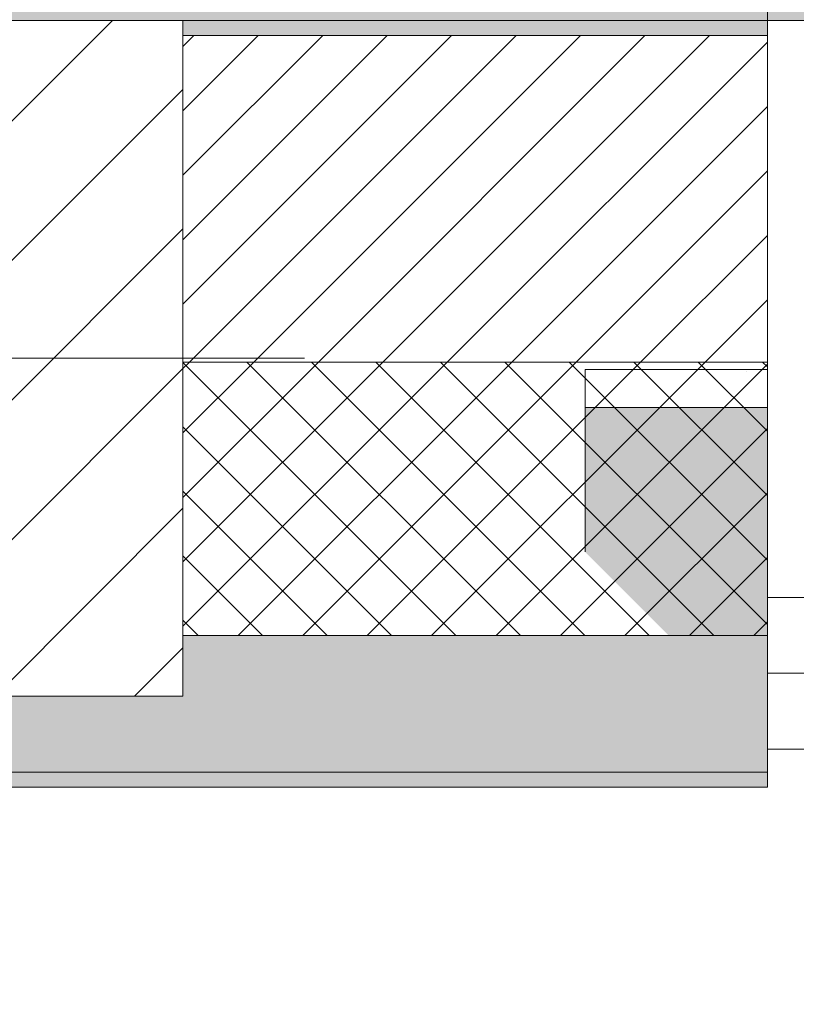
# Model space of a CAD drawing. Header units: millimetres. Extents: x -40968 to 13979, y -19284 to 4746.
# Tile 63 of 113: x -18629 to -18117, y -1842 to -1193. Entities that reach past the tile are written whole.
import ezdxf

# ---------------------------------------------------------------- set-up
doc = ezdxf.new("R2010")
doc.units = ezdxf.units.MM
doc.header["$MEASUREMENT"] = 0
doc.linetypes.add('Wipeout_Contour', pattern=[1000, 0, -1000])
for name, color, linetype in [('10_ESTR_Pilars', 7, 'Continuous'), ('12_FAÇ_Façana', 7, 'Continuous'), ('Nuevo_08_E_Envans secs', 7, 'Continuous'), ('Nuevo_14_PAV_Soft Light Grey 0554', 7, 'Continuous'), ('Ventanas Archicad', 7, 'Continuous')]:
    doc.layers.add(name, color=color, linetype=linetype)
for name, color, linetype, lineweight in [('10_ESTR_Pilars_Pluma_Nº__20', 1, 'Continuous', 5), ('10_ESTR_Pilars_Pluma_Nº__28', 7, 'Continuous', 20), ('10_ESTR_Pilars_Pluma_Nº__42', 8, 'Continuous', 25), ('12_FAÇ_Façana_Pluma_Nº__2', 8, 'Continuous', 5), ('12_FAÇ_Façana_Pluma_Nº__7', 7, 'Continuous', 5), ('Nuevo_08_E_Envans secs_Pluma_Nº__1', 7, 'Continuous', 5), ('Ventanas Archicad_Pluma_Nº__7', 7, 'Continuous', 5)]:
    doc.layers.add(name, color=color, linetype=linetype, lineweight=lineweight)
for name, color, linetype, lineweight, true_color in [('12_FAÇ_Façana_Pluma_Nº__102', 7, 'Continuous', 5, 0xcccccc), ('12_FAÇ_Façana_Pluma_Nº__174', 7, 'Continuous', 13, 0xe4ad2c), ('12_FAÇ_Façana_Pluma_Nº__176', 7, 'Continuous', 15, 0x93a0c6), ('12_FAÇ_Façana_Pluma_Nº__43', 7, 'Continuous', 5, 0xa4a4a6), ('Nuevo_14_PAV_Soft Light Grey 0554_Pluma_Nº__245', 7, 'Continuous', 13, 0xe8e8e8), ('Ventanas Archicad_Pluma_Nº__23', 7, 'Continuous', 5, 0xa4a4a6), ('Ventanas Archicad_Pluma_Nº__3', 7, 'Continuous', 5, 0xa4a4a4), ('Ventanas Archicad_Pluma_Nº__43', 7, 'Continuous', 5, 0xa4a4a6)]:
    doc.layers.add(name, color=color, linetype=linetype, lineweight=lineweight, true_color=true_color)

# ---------------------------------------------------------------- blocks, each defined once
blk = doc.blocks.new('Forjado_1_1', base_point=(-23046.79, -1194.06))
at = {"layer": 'Nuevo_14_PAV_Soft Light Grey 0554_Pluma_Nº__245', "linetype": 'Continuous', "lineweight": 0, "true_color": 0xe8e8e8}
h = blk.add_hatch(color=254, dxfattribs=at)
h.paths.add_polyline_path([(-23046.79, -1194.06), (-1631.11, -1193.63), (-1631.11, -6938.97), (-1556.11, -6938.97), (-1556.11, -7503.98), (-1616.26, -7503.98), (-1616.05, -11935.98), (-1564.89, -11935.98), (-1564.89, -12491.98), (-2024.11, -12491.98), (-2024.11, -12338.98), (-6997.39, -12338.98), (-6997.39, -12391.98), (-3637.68, -12391.98), (-3638.94, -13690.72), (-3644.87, -17130.96), (428.17, -17130.98), (428.89, -16788.98), (778.89, -16788.98), (778.35, -17142.97), (2622.91, -17145.82), (2623.01, -17079.79), (3389.91, -17080.98), (3389.61, -17276.98), (5489.84, -17280.21), (5489.84, -17141.49), (5763.89, -17141.49), (5763.89, -16738.98), (6378.89, -16738.98), (6378.89, -12488.98), (5778.89, -12488.98), (5779.74, -11938.87), (6782.11, -11938.85), (6782.11, -9207.42), (6082.11, -9207.42), (6016.11, -7504.98), (6016.11, -9073.42), (2073.42, -9073.42), (2073.42, -5267.32), (5998.89, -5267.32), (5998.89, -1708.98), (5884.89, -967.98), (7332.11, -967.98), (7332.11, 1999.55), (-28277.4, 1999.55), (-23028.39, 1969.01)])
h.paths.add_polyline_path([(492.89, -5267.32), (1951.42, -5267.32), (1951.42, -9073.42), (492.89, -9073.42)], flags=0)
at = {"layer": 'Nuevo_14_PAV_Soft Light Grey 0554_Pluma_Nº__245', "color": 254, "linetype": 'Continuous', "lineweight": 13, "true_color": 0xe8e8e8, "flags": 128}
blk.add_lwpolyline([(-1631.11, -1193.63), (-23046.79, -1194.06), (-23028.39, 1969.01), (-28277.4, 1999.55), (7332.11, 1999.55)], dxfattribs=at)
blk = doc.blocks.new('Muro_13_1', base_point=(-19033.93, -1193.98))
at = {"layer": '12_FAÇ_Façana_Pluma_Nº__102', "linetype": 'Continuous', "lineweight": 0, "true_color": 0xe5e5e5}
for points in [[(-19033.93, -1688.98), (-18136.43, -1688.98), (-18136.43, -1598.98), (-18521.11, -1598.98), (-18521.11, -1638.98), (-19033.93, -1638.98)], [(-19033.93, -1698.98), (-18136.43, -1698.98), (-18136.43, -1688.98), (-19033.93, -1688.98)]]:
    blk.add_hatch(color=254, dxfattribs=at).paths.add_polyline_path(points)
at = {"layer": '12_FAÇ_Façana_Pluma_Nº__174', "linetype": 'Continuous', "lineweight": 13, "true_color": 0xe4ad2c}
h = blk.add_hatch(dxfattribs=at)
h.set_pattern_fill('SATE_Aislamiento_0001', color=42, style=0, pattern_type=2)
h.set_pattern_definition([(45, (0, 0), (-21.213203, 21.213203), []), (135, (0, 0), (21.213203, 21.213203), [])])
h.paths.add_polyline_path([(-18136.43, -1418.98), (-18521.11, -1418.98), (-18521.11, -1598.98), (-18136.43, -1598.98)])
at = {"layer": '12_FAÇ_Façana_Pluma_Nº__176', "linetype": 'Continuous', "lineweight": 0, "true_color": 0x495063}
blk.add_hatch(color=251, dxfattribs=at).paths.add_polyline_path([(-18521.11, -1193.98), (-18521.11, -1203.98), (-18136.43, -1203.98), (-18136.43, -1193.98)])
at = {"layer": '12_FAÇ_Façana_Pluma_Nº__2', "linetype": 'Continuous', "lineweight": 5}
h = blk.add_hatch(dxfattribs=at)
h.set_pattern_fill('Ceramic_0001', color=8, style=0, pattern_type=2)
h.set_pattern_definition([(45, (0, 0), (-21.213203, 21.213203), [])])
h.paths.add_polyline_path([(-18136.43, -1203.98), (-18521.11, -1203.98), (-18521.11, -1418.98), (-18136.43, -1418.98)])
at = {"layer": '12_FAÇ_Façana_Pluma_Nº__7', "color": 7, "linetype": 'Continuous', "lineweight": 5}
for p, q in [((-18136.43, -1203.98), (-18521.11, -1203.98)), ((-18521.11, -1418.98), (-18136.43, -1418.98)), ((-18521.11, -1598.98), (-18136.43, -1598.98)), ((-19033.93, -1688.98), (-18136.43, -1688.98))]:
    blk.add_line(p, q, dxfattribs=at)
at = {"layer": '12_FAÇ_Façana_Pluma_Nº__7', "color": 7, "linetype": 'Continuous', "lineweight": 5, "flags": 128}
for points in [[(-18136.43, -1193.98), (-18521.11, -1193.98)], [(-18136.43, -1423.98), (-18136.43, -1418.98)], [(-18136.43, -1598.98), (-18136.43, -1543.98)], [(-18136.43, -1698.98), (-18136.43, -1663.98)], [(-19033.93, -1698.98), (-18136.43, -1698.98)]]:
    blk.add_lwpolyline(points, dxfattribs=at)
blk = doc.blocks.new('Ventana Vertical Multi-Faja 27_5')
at = {"layer": 'Ventanas Archicad_Pluma_Nº__23', "color": 253, "linetype": 'Continuous', "lineweight": 5, "true_color": 0xa4a4a6}
for p, q in [((550, 0), (600, 0)), ((600, -50), (550, -50))]:
    blk.add_line(p, q, dxfattribs=at)
at = {"layer": 'Ventanas Archicad_Pluma_Nº__3', "color": 253, "linetype": 'Continuous', "lineweight": 5, "true_color": 0xa4a4a4}
for p, q in [((-600, 50), (600, 50)), ((-600, -430), (600, -430))]:
    blk.add_line(p, q, dxfattribs=at)
at = {"layer": 'Ventanas Archicad_Pluma_Nº__43', "color": 253, "linetype": 'Continuous', "lineweight": 5, "true_color": 0xa4a4a6}
blk.add_line((600, -200), (600, -175), dxfattribs=at)
at = {"layer": 'Ventanas Archicad_Pluma_Nº__7', "color": 7, "linetype": 'Continuous', "lineweight": 5}
for p, q in [((600, 50), (600, 40)), ((600, 40), (600, 0)), ((600, 40), (600, 0)), ((600, 0), (600, -50)), ((600, 0), (600, -50)), ((600, 0), (600, -50)), ((600, 0), (600, -50)), ((600, -50), (600, -80)), ((600, -50), (600, -80)), ((600, -80), (600, -175)), ((600, -80), (600, -175)), ((600, -200), (600, -420)), ((600, -420), (600, -430))]:
    blk.add_line(p, q, dxfattribs=at)
blk = doc.blocks.new('Muro_15_1', base_point=(-18136.43, -1193.98))
at = {"layer": '12_FAÇ_Façana', "linetype": 'Continuous', "lineweight": 0, "true_color": 0x000000}
h = blk.add_hatch(dxfattribs=at)
h.set_pattern_fill('Yeso_0001', color=18, style=0, pattern_type=2)
h.set_pattern_definition([(0, (0, 0), (0, 75), [0, -75])])
h.paths.add_polyline_path([(-18136.43, -1423.98), (-18256.43, -1423.98), (-18256.43, -1448.98), (-18136.43, -1448.98)])
at = {"layer": '12_FAÇ_Façana_Pluma_Nº__102', "linetype": 'Continuous', "lineweight": 0, "true_color": 0xe5e5e5}
blk.add_hatch(color=254, dxfattribs=at).paths.add_polyline_path([(-18256.43, -1543.98), (-18136.43, -1663.98), (-18136.43, -1448.98), (-18256.43, -1448.98)])
at = {"layer": '12_FAÇ_Façana_Pluma_Nº__43', "color": 253, "linetype": 'Continuous', "lineweight": 5, "true_color": 0xa4a4a6}
for p, q in [((-18256.43, -1423.98), (-18136.43, -1423.98)), ((-18256.43, -1448.98), (-18256.43, -1423.98)), ((-18136.43, -1423.98), (-18136.43, -1448.98)), ((-18136.43, -1448.98), (-18256.43, -1448.98))]:
    blk.add_line(p, q, dxfattribs=at)
at = {"layer": '12_FAÇ_Façana_Pluma_Nº__7', "color": 7, "linetype": 'Continuous', "lineweight": 5}
for p, q in [((-18136.43, -1203.98), (-18136.43, -1193.98)), ((-18136.43, -1423.98), (-18136.43, -1203.98)), ((-18256.43, -1543.98), (-18256.43, -1448.98)), ((-18136.43, -1543.98), (-18136.43, -1448.98)), ((-18136.43, -1543.98), (-18136.43, -1448.98)), ((-18136.43, -1573.98), (-18136.43, -1543.98)), ((-18136.43, -1573.98), (-18136.43, -1543.98)), ((-18136.43, -1623.98), (-18136.43, -1573.98)), ((-18136.43, -1623.98), (-18136.43, -1573.98)), ((-18136.43, -1663.98), (-18136.43, -1623.98)), ((-18136.43, -1663.98), (-18136.43, -1623.98)), ((-18136.43, -1673.98), (-18136.43, -1663.98))]:
    blk.add_line(p, q, dxfattribs=at)
at = {"layer": 'Ventanas Archicad', "color": 253, "linetype": 'Continuous', "lineweight": 5, "true_color": 0xa4a4a6, "zscale": 1000, "rotation": 180}
blk.add_blockref('Ventana Vertical Multi-Faja 27_5', (-17536.43, -1623.98), dxfattribs=at)
blk = doc.blocks.new('Muro_91_1', base_point=(-18136.43, -1193.98))
at = {"layer": 'Nuevo_08_E_Envans secs_Pluma_Nº__1', "color": 7, "linetype": 'Continuous', "lineweight": 5, "flags": 128}
blk.add_lwpolyline([(-18521.11, -1193.98), (-18136.43, -1193.98)], dxfattribs=at)
blk = doc.blocks.new('Muro_150_1', base_point=(-19033.93, -1128.98))
at = {"layer": 'Nuevo_08_E_Envans secs_Pluma_Nº__1', "color": 7, "linetype": 'Continuous', "lineweight": 5, "flags": 128}
for points in [[(-18136.43, -1153.98), (-18136.43, -1193.98)], [(-18521.11, -1193.98), (-18136.43, -1193.98)]]:
    blk.add_lwpolyline(points, dxfattribs=at)
blk = doc.blocks.new('Pilar_2_1', base_point=(-18777.52, -1416.48))
at = {"color": 254, "linetype": 'Wipeout_Contour', "lineweight": 0, "ltscale": 75328.745035}
blk.add_wipeout([(-19033.93, -1638.98), (-18521.11, -1638.98), (-18521.11, -1193.98), (-19033.93, -1193.98)], dxfattribs=at).dxf.layer = '10_ESTR_Pilars'
at = {"layer": '10_ESTR_Pilars_Pluma_Nº__42', "linetype": 'Continuous', "lineweight": 25}
h = blk.add_hatch(dxfattribs=at)
h.set_pattern_fill('00_GCT_trama_45º_e1_400__05', color=8, style=0, pattern_type=2)
h.set_pattern_definition([(45, (0, 0), (-45.96194, 45.96194), [])])
h.paths.add_polyline_path([(-19033.93, -1638.98), (-18521.11, -1638.98), (-18521.11, -1193.98), (-19033.93, -1193.98)])
at = {"layer": '10_ESTR_Pilars_Pluma_Nº__20', "color": 1, "linetype": 'Continuous', "lineweight": 5}
blk.add_line((-18697.52, -1416.48), (-18441.11, -1416.48), dxfattribs=at)
at = {"layer": '10_ESTR_Pilars_Pluma_Nº__28', "color": 7, "linetype": 'Continuous', "lineweight": 20, "flags": 128}
blk.add_lwpolyline([(-19033.93, -1638.98), (-18521.11, -1638.98), (-18521.11, -1193.98), (-19033.93, -1193.98)], close=True, dxfattribs=at)

msp = doc.modelspace()

# ---------------------------------------------------------------- block references
at = {"layer": '12_FAÇ_Façana', "color": 7, "lineweight": 20}
for name, p in [('Muro_13_1', (-19033.93, -1193.98)), ('Muro_15_1', (-18136.43, -1193.98))]:
    msp.add_blockref(name, p, dxfattribs=at)
at = {"layer": 'Nuevo_14_PAV_Soft Light Grey 0554', "color": 254, "linetype": 'Continuous', "lineweight": 13, "true_color": 0xe8e8e8}
msp.add_blockref('Forjado_1_1', (-23046.79, -1194.06), dxfattribs=at)

# ---------------------------------------------------------------- next in the draw order: block references
at = {"layer": 'Nuevo_08_E_Envans secs', "color": 7, "lineweight": 20}
msp.add_blockref('Muro_91_1', (-18136.43, -1193.98), dxfattribs=at)

# ---------------------------------------------------------------- next in the draw order: block references
msp.add_blockref('Muro_150_1', (-19033.93, -1128.98), dxfattribs=at)

# ---------------------------------------------------------------- next in the draw order: block references
at = {"layer": '10_ESTR_Pilars', "color": 7, "lineweight": 20}
msp.add_blockref('Pilar_2_1', (-18777.52, -1416.48), dxfattribs=at)

doc.saveas('drawing.dxf')
